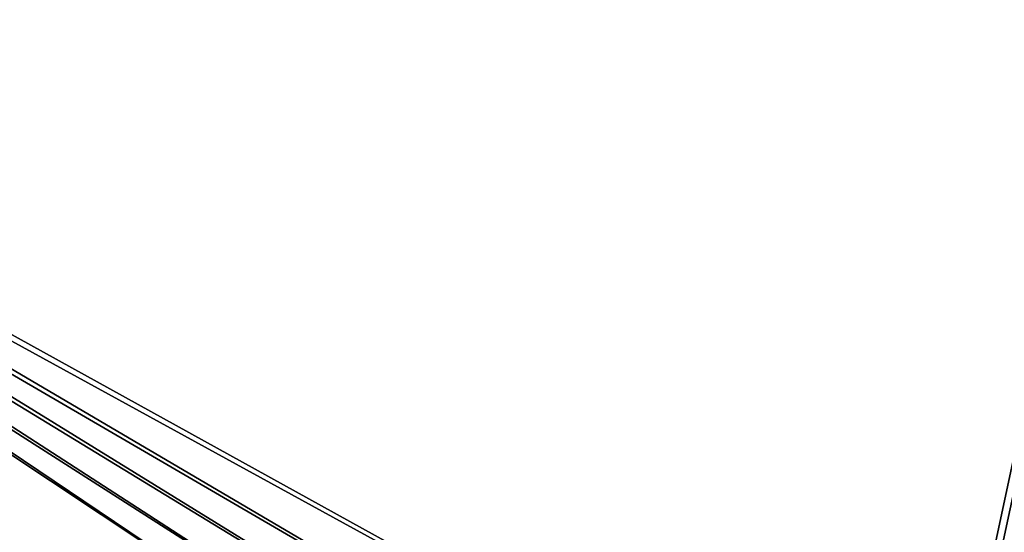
# Model space of a CAD drawing. Header units: metres. Extents: x 0 to 808, y -804 to 0.
# Tile 86 of 116: x 381 to 642, y -272 to -136. Entities that reach past the tile are written whole.
import ezdxf

# ---------------------------------------------------------------- set-up
doc = ezdxf.new("R2010")
doc.units = ezdxf.units.M

msp = doc.modelspace()

# ---------------------------------------------------------------- linework, layer by layer
at = {"layer": 'top0123458'}
for points in [[(120.582596, -727.197693, 114.917824), (120.582596, -76.835205, 114.917824), (602.851624, -402.016144, 106.499786)], [(120.582596, -76.835205, 114.917824), (603.975037, -389.770264, 106.480179), (602.851624, -402.016144, 106.499786)], [(680.857727, -82.481476, 105.138191), (622.559387, -354.430237, 106.155792), (120.582596, -76.835205, 114.917824)], [(622.559387, -354.430237, 106.155792), (612.976318, -366.514282, 106.323059), (120.582596, -76.835205, 114.917824)], [(120.582596, -76.835205, 114.917824), (612.976318, -366.514282, 106.323059), (607.575745, -377.245148, 106.417328)], [(607.575745, -377.245148, 106.417328), (603.975037, -389.770264, 106.480179), (120.582596, -76.835205, 114.917824)], [(118.575203, -725.486145, 117.953323), (605.043579, -402.016144, 109.461983), (118.575211, -78.546761, 117.953323)], [(609.617432, -378.032806, 109.382149), (614.846802, -367.642334, 109.290871), (118.575211, -78.546761, 117.953323)], [(614.846802, -367.642334, 109.290871), (624.124634, -355.943359, 109.128922), (118.575211, -78.546761, 117.953323)], [(118.575211, -78.546761, 117.953323), (624.124634, -355.943359, 109.128922), (682.522278, -84.230042, 108.109589)], [(118.575211, -78.546761, 117.953323), (605.043579, -402.016144, 109.461983), (606.131226, -390.159637, 109.443001)], [(606.131226, -390.159637, 109.443001), (609.617432, -378.032806, 109.382149), (118.575211, -78.546761, 117.953323)], [(634.641602, -344.845734, 105.944893), (622.559387, -354.430237, 106.155792), (680.857727, -82.481476, 105.138191)], [(645.370789, -339.444305, 105.757614), (634.641602, -344.845734, 105.944893), (680.857727, -82.481476, 105.138191)], [(624.124634, -355.943359, 109.128922), (635.821777, -346.664154, 108.924751), (682.522278, -84.230042, 108.109589)], [(682.522278, -84.230042, 108.109589), (635.821777, -346.664154, 108.924751), (646.210693, -341.43396, 108.743408)]]:
    msp.add_3dface(points, dxfattribs=at)

doc.saveas('drawing.dxf')
